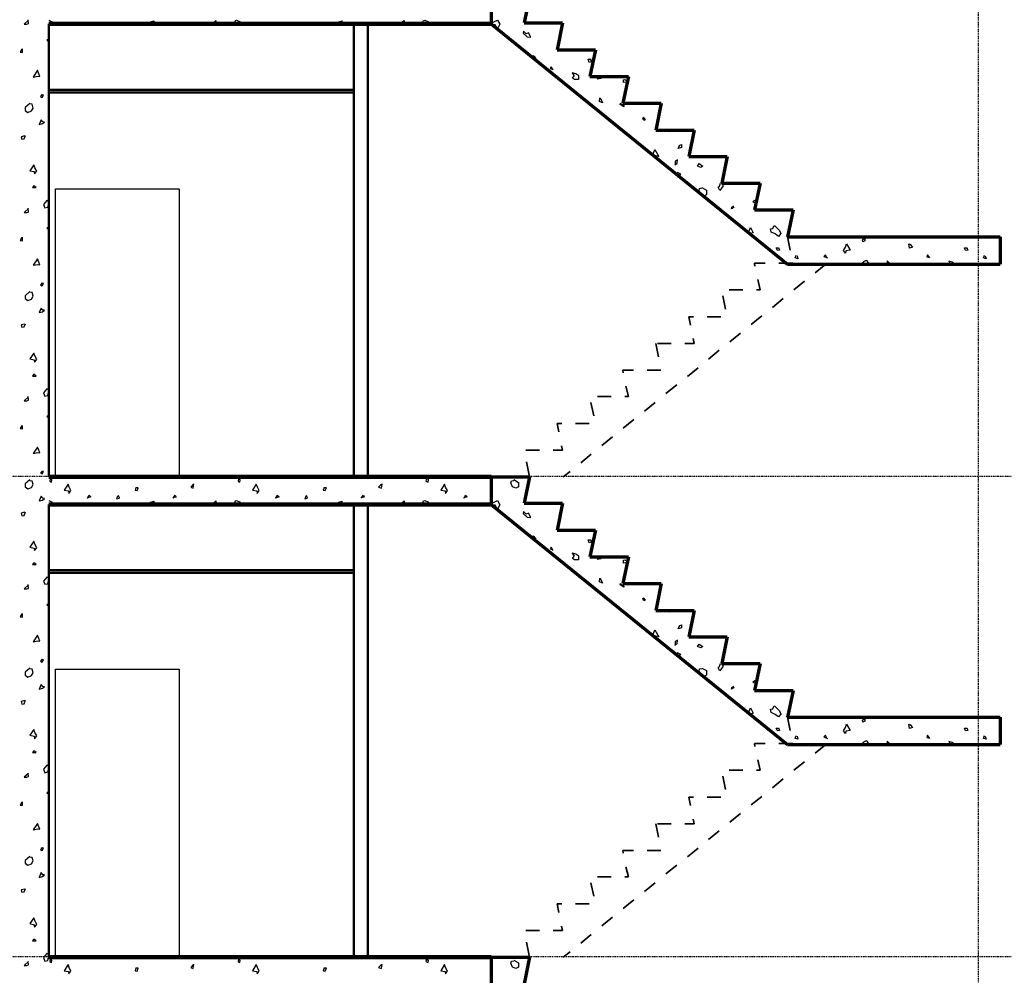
# Model space of a CAD drawing. Header units: millimetres. Extents: x 361 to 67326, y 666 to 56869.
# Tile 113 of 129: x 45473 to 52649, y 27415 to 34377. Entities that reach past the tile are written whole.
import ezdxf

# ---------------------------------------------------------------- set-up
doc = ezdxf.new("R2010")
doc.units = ezdxf.units.MM
doc.linetypes.add('DASHDOT', pattern=[25.4, 12.7, -6.35, 0, -6.35])
doc.layers.add('stramien', color=1, linetype='DASHDOT')
doc.layers.add('vanarris', color=253, linetype='Continuous')

# ---------------------------------------------------------------- blocks, each defined once
blk = doc.blocks.new('*U72')
at = {"layer": 'stramien', "color": 1, "ltscale": 0.5}
blk.add_lwpolyline([(0, 21501.2), (0, -25501.2)], dxfattribs=at)
blk = doc.blocks.new('*U71')
at = {"layer": 'stramien', "color": 0, "linetype": 'ByBlock', "lineweight": -2, "transparency": 16777216}
blk.add_blockref('*U72', (43200, 0), dxfattribs=at)

msp = doc.modelspace()

# ---------------------------------------------------------------- linework, layer by layer
at = {"layer": 'stramien', "color": 1, "ltscale": 0.5}
for points in [[(1736.5, 31051.2), (67326.2, 31051.2)], [(1736.5, 27551.2), (67326.2, 27551.2)]]:
    msp.add_lwpolyline(points, dxfattribs=at)
at = {"layer": 'vanarris', "lineweight": 70}
for p, q in [((48908.9, 34546.2), (48908.9, 34346.2)), ((49188.9, 34546.2), (49148.9, 34353.7)), ((48908.9, 34346.2), (51068.9, 32596.2)), ((49148.9, 34353.7), (49428.9, 34353.7)), ((49428.9, 34353.7), (49388.9, 34158.7)), ((49388.9, 34158.7), (49668.9, 34158.7)), ((49668.9, 34158.7), (49628.9, 33963.7)), ((49628.9, 33963.7), (49908.9, 33963.7)), ((49908.9, 33963.7), (49868.9, 33768.7)), ((49868.9, 33768.7), (50148.9, 33768.7)), ((50148.9, 33768.7), (50108.9, 33573.7)), ((50108.9, 33573.7), (50388.9, 33573.7)), ((50388.9, 33573.7), (50348.9, 33381.2)), ((50348.9, 33381.2), (50628.9, 33381.2)), ((50628.9, 33381.2), (50588.9, 33186.2)), ((50588.9, 33186.2), (50868.9, 33186.2)), ((50868.9, 33186.2), (50828.9, 32991.2)), ((50828.9, 32991.2), (51108.9, 32991.2)), ((51108.9, 32991.2), (51068.9, 32796.2)), ((51068.9, 32796.2), (52618.9, 32796.2)), ((52618.9, 32796.2), (52618.9, 32596.2)), ((51068.9, 32596.2), (52618.9, 32596.2)), ((48908.9, 31046.2), (49188.9, 31046.2)), ((48908.9, 31046.2), (48908.9, 30846.2)), ((49188.9, 31046.2), (49148.9, 30853.7)), ((48908.9, 30846.2), (51068.9, 29096.2)), ((49148.9, 30853.7), (49428.9, 30853.7)), ((49428.9, 30853.7), (49388.9, 30658.7)), ((49388.9, 30658.7), (49668.9, 30658.7)), ((49668.9, 30658.7), (49628.9, 30463.7)), ((49628.9, 30463.7), (49908.9, 30463.7)), ((49908.9, 30463.7), (49868.9, 30268.7)), ((49868.9, 30268.7), (50148.9, 30268.7)), ((50148.9, 30268.7), (50108.9, 30073.7)), ((50108.9, 30073.7), (50388.9, 30073.7)), ((50388.9, 30073.7), (50348.9, 29881.2)), ((50348.9, 29881.2), (50628.9, 29881.2)), ((50628.9, 29881.2), (50588.9, 29686.2)), ((50588.9, 29686.2), (50868.9, 29686.2)), ((50868.9, 29686.2), (50828.9, 29491.2)), ((50828.9, 29491.2), (51108.9, 29491.2)), ((51108.9, 29491.2), (51068.9, 29296.2)), ((51068.9, 29296.2), (52618.9, 29296.2)), ((52618.9, 29296.2), (52618.9, 29096.2)), ((51068.9, 29096.2), (52618.9, 29096.2)), ((48908.9, 27546.2), (49188.9, 27546.2)), ((48908.9, 27546.2), (48908.9, 27346.2)), ((49188.9, 27546.2), (49148.9, 27353.7))]:
    msp.add_line(p, q, dxfattribs=at)
at = {"layer": 'vanarris', "lineweight": 25}
for p, q in [((45536.4, 34348.7), (45533.9, 34376.2)), ((45536.4, 34373.7), (45506.4, 34343.7)), ((45506.4, 34343.7), (45523.9, 34343.7)), ((45523.9, 34343.7), (45536.4, 34348.7)), ((45683.9, 34373.7), (45703.9, 34363.7)), ((45703.9, 34363.7), (45716.4, 34346.2)), ((46406.4, 34346.2), (46426.4, 34361.2)), ((46426.4, 34361.2), (46453.9, 34368.7)), ((46453.9, 34368.7), (46438.9, 34346.2)), ((46876.4, 34346.2), (46901.4, 34371.2)), ((46901.4, 34371.2), (46901.4, 34346.2)), ((47033.9, 34346.2), (47046.4, 34371.2)), ((47046.4, 34371.2), (47053.9, 34373.7)), ((47053.9, 34373.7), (47073.9, 34363.7)), ((47073.9, 34363.7), (47086.4, 34346.2)), ((47776.4, 34346.2), (47798.9, 34361.2)), ((47798.9, 34361.2), (47823.9, 34368.7)), ((47823.9, 34368.7), (47811.4, 34346.2)), ((48246.4, 34346.2), (48273.9, 34371.2)), ((48273.9, 34371.2), (48273.9, 34346.2)), ((48403.9, 34346.2), (48416.4, 34371.2)), ((48416.4, 34371.2), (48426.4, 34373.7)), ((48426.4, 34373.7), (48446.4, 34363.7)), ((48446.4, 34363.7), (48458.9, 34346.2)), ((48901.4, 34348.7), (48953.9, 34373.7)), ((48938.9, 34341.2), (48903.9, 34346.2)), ((48953.9, 34311.2), (48938.9, 34341.2)), ((48953.9, 34373.7), (48971.4, 34343.7)), ((48971.4, 34343.7), (48953.9, 34311.2)), ((45683.9, 34238.7), (45671.4, 34226.2)), ((49143.9, 34293.7), (49141.4, 34278.7)), ((49141.4, 34278.7), (49171.4, 34253.7)), ((49163.9, 34273.7), (49143.9, 34293.7)), ((49181.4, 34281.2), (49163.9, 34273.7)), ((49171.4, 34253.7), (49198.9, 34251.2)), ((49198.9, 34251.2), (49181.4, 34281.2)), ((45488.9, 34163.7), (45476.4, 34141.2)), ((45493.9, 34138.7), (45493.9, 34166.2)), ((45671.4, 34226.2), (45681.4, 34221.2)), ((45681.4, 34221.2), (45683.9, 34226.2)), ((45476.4, 34141.2), (45493.9, 34138.7)), ((49213.9, 34091.2), (49211.4, 34116.2)), ((49211.4, 34116.2), (49221.4, 34111.2)), ((49218.9, 34111.2), (49233.9, 34093.7)), ((49233.9, 34093.7), (49218.9, 34086.2)), ((49623.9, 34066.2), (49616.4, 34088.7)), ((49616.4, 34088.7), (49633.9, 34088.7)), ((49633.9, 34091.2), (49638.9, 34071.2)), ((49346.4, 34033.7), (49338.9, 34021.2)), ((49338.9, 34021.2), (49353.9, 34016.2)), ((49361.4, 34011.2), (49346.4, 34033.7)), ((49638.9, 34071.2), (49623.9, 34066.2)), ((45601.4, 34008.7), (45571.4, 33958.7)), ((45571.4, 33958.7), (45603.9, 33966.2)), ((45611.4, 33983.7), (45601.4, 34008.7)), ((45603.9, 33966.2), (45618.9, 33963.7)), ((45618.9, 33963.7), (45611.4, 33983.7)), ((49526.4, 33983.7), (49498.9, 33991.2)), ((49498.9, 33991.2), (49513.9, 33968.7)), ((49501.4, 33951.2), (49513.9, 33968.7)), ((49516.4, 33941.2), (49501.4, 33951.2)), ((49548.9, 33968.7), (49526.4, 33983.7)), ((49546.4, 33968.7), (49546.4, 33941.2)), ((49683.9, 33943.7), (49698.9, 33963.7)), ((49711.4, 33948.7), (49683.9, 33943.7)), ((49701.4, 33963.7), (49711.4, 33948.7)), ((49546.4, 33941.2), (49516.4, 33941.2)), ((49873.9, 33938.7), (49883.9, 33941.2)), ((49873.9, 33918.7), (49873.9, 33938.7)), ((49888.9, 33921.2), (49873.9, 33918.7)), ((49883.9, 33941.2), (49891.4, 33933.7)), ((45636.4, 33833.7), (45623.9, 33818.7)), ((45623.9, 33818.7), (45636.4, 33811.2)), ((45646.4, 33828.7), (45636.4, 33831.2)), ((45636.4, 33811.2), (45646.4, 33828.7)), ((49698.9, 33781.2), (49701.4, 33808.7)), ((49703.9, 33808.7), (49721.4, 33771.2)), ((45546.4, 33766.2), (45511.4, 33738.7)), ((45511.4, 33738.7), (45511.4, 33716.2)), ((45563.9, 33761.2), (45546.4, 33763.7)), ((45558.9, 33713.7), (45571.4, 33733.7)), ((45571.4, 33733.7), (45563.9, 33761.2)), ((49721.4, 33771.2), (49698.9, 33781.2)), ((49848.9, 33768.7), (49876.4, 33751.2)), ((49848.9, 33758.7), (49851.4, 33768.7)), ((49876.4, 33743.7), (49848.9, 33758.7)), ((49876.4, 33751.2), (49876.4, 33743.7)), ((45511.4, 33716.2), (45531.4, 33701.2)), ((45531.4, 33701.2), (45558.9, 33713.7)), ((50013.9, 33661.2), (50018.9, 33663.7)), ((50021.4, 33643.7), (50013.9, 33661.2)), ((50016.4, 33666.2), (50031.4, 33648.7)), ((45628.9, 33648.7), (45613.9, 33613.7)), ((45613.9, 33613.7), (45638.9, 33621.2)), ((45641.4, 33633.7), (45628.9, 33648.7)), ((45638.9, 33621.2), (45653.9, 33631.2)), ((45653.9, 33631.2), (45641.4, 33633.7)), ((49828.9, 33593.7), (49836.4, 33588.7)), ((50031.4, 33648.7), (50021.4, 33643.7)), ((45508.9, 33531.2), (45483.9, 33523.7)), ((45483.9, 33523.7), (45488.9, 33506.2)), ((45506.4, 33508.7), (45513.9, 33533.7)), ((50208.9, 33561.2), (50208.9, 33573.7)), ((50226.4, 33563.7), (50208.9, 33561.2)), ((50218.9, 33573.7), (50226.4, 33563.7)), ((45488.9, 33506.2), (45506.4, 33508.7)), ((50271.4, 33438.7), (50281.4, 33461.2)), ((50296.4, 33446.2), (50271.4, 33438.7)), ((50278.9, 33461.2), (50296.4, 33468.7)), ((50296.4, 33468.7), (50296.4, 33446.2)), ((50083.9, 33386.2), (50091.4, 33406.2)), ((50098.9, 33388.7), (50083.9, 33386.2)), ((50091.4, 33406.2), (50101.4, 33431.2)), ((50131.4, 33381.2), (50098.9, 33388.7)), ((50101.4, 33431.2), (50131.4, 33381.2)), ((45576.4, 33321.2), (45546.4, 33276.2)), ((45583.9, 33298.7), (45576.4, 33321.2)), ((45596.4, 33273.7), (45583.9, 33298.7)), ((50246.4, 33321.2), (50263.9, 33331.2)), ((50266.4, 33356.2), (50248.9, 33346.2)), ((50248.9, 33346.2), (50248.9, 33321.2)), ((50263.9, 33331.2), (50266.4, 33356.2)), ((50413.9, 33311.2), (50423.9, 33328.7)), ((50436.4, 33301.2), (50413.9, 33311.2)), ((50423.9, 33328.7), (50451.4, 33311.2)), ((50451.4, 33311.2), (50436.4, 33301.2)), ((45546.4, 33276.2), (45578.9, 33271.2)), ((45578.9, 33271.2), (45581.4, 33253.7)), ((45581.4, 33253.7), (45596.4, 33273.7)), ((50268.9, 33263.7), (50248.9, 33253.7)), ((50268.9, 33263.7), (50288.9, 33253.7)), ((50288.9, 33253.7), (50271.4, 33233.7)), ((45576.4, 33166.2), (45566.4, 33153.7)), ((45593.9, 33153.7), (45576.4, 33166.2)), ((50563.9, 33156.2), (50573.9, 33163.7)), ((50576.4, 33133.7), (50563.9, 33156.2)), ((50573.9, 33163.7), (50581.4, 33186.2)), ((50598.9, 33166.2), (50576.4, 33133.7)), ((50586.4, 33186.2), (50598.9, 33166.2)), ((45566.4, 33153.7), (45593.9, 33153.7)), ((45733.9, 31046.2), (45733.9, 33146.2)), ((45733.9, 33146.2), (46633.9, 33146.2)), ((46633.9, 33146.2), (46633.9, 31046.2)), ((50423.9, 33133.7), (50426.4, 33148.7)), ((50436.4, 33101.2), (50423.9, 33133.7)), ((50426.4, 33148.7), (50443.9, 33151.2)), ((50458.9, 33091.2), (50436.4, 33101.2)), ((50443.9, 33153.7), (50478.9, 33136.2)), ((50478.9, 33101.2), (50458.9, 33091.2)), ((50478.9, 33136.2), (50478.9, 33101.2)), ((45671.4, 33061.2), (45646.4, 33031.2)), ((45646.4, 33031.2), (45656.4, 33006.2)), ((45656.4, 33006.2), (45678.9, 33011.2)), ((45683.9, 33051.2), (45671.4, 33061.2)), ((45678.9, 33011.2), (45681.4, 33031.2)), ((45681.4, 33031.2), (45683.9, 33033.7)), ((50661.4, 32998.7), (50666.4, 33016.2)), ((50668.9, 33021.2), (50676.4, 33008.7)), ((50831.4, 33061.2), (50816.4, 33051.2)), ((50816.4, 33051.2), (50828.9, 33046.2)), ((45536.4, 33001.2), (45506.4, 32973.7)), ((45506.4, 32973.7), (45523.9, 32973.7)), ((45523.9, 32973.7), (45536.4, 32976.2)), ((45536.4, 32976.2), (45533.9, 33003.7)), ((50676.4, 33008.7), (50661.4, 32998.7)), ((50981.4, 32991.2), (50988.9, 32983.7)), ((50988.9, 32983.7), (50996.4, 32991.2)), ((45683.9, 32868.7), (45671.4, 32856.2)), ((50961.4, 32856.2), (50971.4, 32878.7)), ((50973.9, 32878.7), (51011.4, 32841.2)), ((45671.4, 32856.2), (45681.4, 32851.2)), ((45681.4, 32851.2), (45683.9, 32856.2)), ((50776.4, 32826.2), (50788.9, 32838.7)), ((50781.4, 32821.2), (50776.4, 32826.2)), ((50818.9, 32823.7), (50786.4, 32816.2)), ((50788.9, 32838.7), (50798.9, 32863.7)), ((50798.9, 32863.7), (50818.9, 32823.7)), ((50943.9, 32853.7), (50961.4, 32856.2)), ((50948.9, 32828.7), (50943.9, 32853.7)), ((50978.9, 32816.2), (50948.9, 32828.7)), ((51003.9, 32798.7), (50978.9, 32816.2)), ((51018.9, 32818.7), (51003.9, 32798.7)), ((51011.4, 32841.2), (51018.9, 32818.7)), ((51726.4, 32786.2), (51718.9, 32796.2)), ((51726.4, 32796.2), (51726.4, 32786.2)), ((45488.9, 32791.2), (45476.4, 32768.7)), ((45476.4, 32768.7), (45493.9, 32766.2)), ((45493.9, 32766.2), (45493.9, 32793.7)), ((51491.4, 32721.2), (51498.9, 32743.7)), ((51498.9, 32743.7), (51526.4, 32698.7)), ((51616.4, 32773.7), (51628.9, 32786.2)), ((51618.9, 32758.7), (51616.4, 32773.7)), ((51631.4, 32766.2), (51618.9, 32758.7)), ((51631.4, 32783.7), (51631.4, 32766.2)), ((51958.9, 32713.7), (51953.9, 32743.7)), ((51953.9, 32743.7), (51966.4, 32738.7)), ((51963.9, 32738.7), (51978.9, 32721.2)), ((50996.4, 32696.2), (50986.4, 32716.2)), ((50986.4, 32716.2), (51003.9, 32716.2)), ((51011.4, 32698.7), (50996.4, 32696.2)), ((51003.9, 32718.7), (51011.4, 32698.7)), ((51123.9, 32641.2), (51131.4, 32661.2)), ((51138.9, 32656.2), (51143.9, 32636.2)), ((51346.4, 32663.7), (51333.9, 32651.2)), ((51356.4, 32641.2), (51346.4, 32663.7)), ((51476.4, 32696.2), (51491.4, 32721.2)), ((51491.4, 32676.2), (51476.4, 32696.2)), ((51493.9, 32693.7), (51491.4, 32676.2)), ((51526.4, 32698.7), (51493.9, 32693.7)), ((51978.9, 32721.2), (51958.9, 32713.7)), ((52088.9, 32663.7), (52083.9, 32648.7)), ((52106.4, 32641.2), (52088.9, 32663.7)), ((52366.4, 32696.2), (52358.9, 32716.2)), ((52358.9, 32716.2), (52376.4, 32716.2)), ((52383.9, 32698.7), (52366.4, 32696.2)), ((52376.4, 32718.7), (52383.9, 32698.7)), ((52496.4, 32641.2), (52503.9, 32661.2)), ((52508.9, 32656.2), (52516.4, 32636.2)), ((45601.4, 32636.2), (45571.4, 32588.7)), ((45571.4, 32588.7), (45603.9, 32593.7)), ((45611.4, 32611.2), (45601.4, 32636.2)), ((45603.9, 32593.7), (45618.9, 32591.2)), ((45618.9, 32591.2), (45611.4, 32611.2)), ((51143.9, 32636.2), (51123.9, 32641.2)), ((51333.9, 32651.2), (51361.4, 32641.2)), ((51621.4, 32613.7), (51608.9, 32596.2)), ((51641.4, 32623.7), (51621.4, 32613.7)), ((51648.9, 32621.2), (51641.4, 32623.7)), ((51663.9, 32596.2), (51648.9, 32621.2)), ((51821.4, 32596.2), (51793.9, 32621.2)), ((51793.9, 32621.2), (51793.9, 32596.2)), ((52083.9, 32648.7), (52096.4, 32646.2)), ((52268.9, 32611.2), (52243.9, 32618.7)), ((52243.9, 32618.7), (52256.4, 32596.2)), ((52291.4, 32596.2), (52268.9, 32611.2)), ((52516.4, 32636.2), (52496.4, 32641.2)), ((45636.4, 32461.2), (45623.9, 32446.2)), ((45623.9, 32446.2), (45636.4, 32438.7)), ((45646.4, 32456.2), (45636.4, 32458.7)), ((45636.4, 32438.7), (45646.4, 32456.2)), ((45546.4, 32396.2), (45511.4, 32366.2)), ((45511.4, 32366.2), (45511.4, 32346.2)), ((45563.9, 32388.7), (45546.4, 32391.2)), ((45571.4, 32363.7), (45563.9, 32388.7)), ((45511.4, 32346.2), (45531.4, 32331.2)), ((45531.4, 32331.2), (45558.9, 32341.2)), ((45558.9, 32341.2), (45571.4, 32363.7)), ((45628.9, 32276.2), (45613.9, 32243.7)), ((45613.9, 32243.7), (45638.9, 32248.7)), ((45641.4, 32261.2), (45628.9, 32276.2)), ((45638.9, 32248.7), (45653.9, 32261.2)), ((45653.9, 32261.2), (45641.4, 32261.2)), ((45508.9, 32158.7), (45483.9, 32153.7)), ((45483.9, 32153.7), (45488.9, 32136.2)), ((45506.4, 32138.7), (45513.9, 32161.2)), ((45488.9, 32136.2), (45506.4, 32138.7)), ((45576.4, 31948.7), (45546.4, 31906.2)), ((45583.9, 31928.7), (45576.4, 31948.7)), ((45546.4, 31906.2), (45578.9, 31898.7)), ((45578.9, 31898.7), (45581.4, 31881.2)), ((45581.4, 31881.2), (45596.4, 31901.2)), ((45596.4, 31901.2), (45583.9, 31928.7)), ((45576.4, 31793.7), (45566.4, 31781.2)), ((45593.9, 31781.2), (45576.4, 31793.7)), ((45566.4, 31781.2), (45593.9, 31781.2)), ((45671.4, 31688.7), (45646.4, 31658.7)), ((45646.4, 31658.7), (45656.4, 31633.7)), ((45683.9, 31681.2), (45671.4, 31688.7)), ((45678.9, 31638.7), (45681.4, 31661.2)), ((45681.4, 31661.2), (45683.9, 31663.7)), ((45536.4, 31628.7), (45506.4, 31601.2)), ((45506.4, 31601.2), (45523.9, 31601.2)), ((45523.9, 31601.2), (45536.4, 31606.2)), ((45536.4, 31606.2), (45533.9, 31631.2)), ((45656.4, 31633.7), (45678.9, 31638.7)), ((45683.9, 31496.2), (45671.4, 31483.7)), ((45671.4, 31483.7), (45681.4, 31478.7)), ((45681.4, 31478.7), (45683.9, 31483.7)), ((45488.9, 31418.7), (45476.4, 31398.7)), ((45476.4, 31398.7), (45493.9, 31396.2)), ((45493.9, 31396.2), (45493.9, 31421.2)), ((45601.4, 31263.7), (45571.4, 31216.2)), ((45571.4, 31216.2), (45603.9, 31223.7)), ((45611.4, 31241.2), (45601.4, 31263.7)), ((45603.9, 31223.7), (45618.9, 31221.2)), ((45618.9, 31221.2), (45611.4, 31241.2)), ((45636.4, 31088.7), (45623.9, 31073.7)), ((45623.9, 31073.7), (45636.4, 31068.7)), ((45636.4, 31068.7), (45646.4, 31086.2)), ((45646.4, 31086.2), (45636.4, 31086.2)), ((45546.4, 31023.7), (45511.4, 30996.2)), ((45563.9, 31016.2), (45546.4, 31018.7)), ((45571.4, 30991.2), (45563.9, 31016.2)), ((45693.9, 31033.7), (45691.4, 31016.2)), ((45691.4, 31016.2), (45703.9, 31008.7)), ((45706.4, 31023.7), (45696.4, 31036.2)), ((45703.9, 31008.7), (45706.4, 31023.7)), ((46971.4, 31046.2), (46968.9, 31036.2)), ((46968.9, 31036.2), (46976.4, 31046.2)), ((47066.4, 31033.7), (47063.9, 31016.2)), ((47063.9, 31016.2), (47076.4, 31008.7)), ((47078.9, 31023.7), (47068.9, 31036.2)), ((47076.4, 31008.7), (47078.9, 31023.7)), ((48341.4, 31046.2), (48341.4, 31036.2)), ((48341.4, 31036.2), (48348.9, 31046.2)), ((48436.4, 31033.7), (48433.9, 31016.2)), ((48433.9, 31016.2), (48448.9, 31008.7)), ((48451.4, 31023.7), (48438.9, 31036.2)), ((48448.9, 31008.7), (48451.4, 31023.7)), ((49051.4, 31003.7), (49056.4, 31018.7)), ((49063.9, 30973.7), (49051.4, 31003.7)), ((49056.4, 31018.7), (49073.9, 31021.2)), ((49073.9, 31026.2), (49108.9, 31006.2)), ((49108.9, 31006.2), (49108.9, 30973.7)), ((45511.4, 30996.2), (45511.4, 30973.7)), ((45511.4, 30973.7), (45531.4, 30958.7)), ((45531.4, 30958.7), (45558.9, 30968.7)), ((45558.9, 30968.7), (45571.4, 30991.2)), ((45826.4, 30993.7), (45796.4, 30948.7)), ((45796.4, 30948.7), (45828.9, 30943.7)), ((45833.9, 30971.2), (45826.4, 30993.7)), ((45828.9, 30943.7), (45831.4, 30926.2)), ((45831.4, 30926.2), (45846.4, 30946.2)), ((45846.4, 30946.2), (45833.9, 30971.2)), ((46318.9, 30968.7), (46313.9, 30948.7)), ((46313.9, 30948.7), (46328.9, 30946.2)), ((46336.4, 30966.2), (46318.9, 30966.2)), ((46328.9, 30946.2), (46336.4, 30966.2)), ((46733.9, 30988.7), (46718.9, 30971.2)), ((46718.9, 30971.2), (46736.4, 30963.7)), ((46741.4, 30993.7), (46731.4, 30988.7)), ((46736.4, 30963.7), (46741.4, 30993.7)), ((47196.4, 30993.7), (47168.9, 30948.7)), ((47168.9, 30948.7), (47201.4, 30943.7)), ((47206.4, 30971.2), (47196.4, 30993.7)), ((47201.4, 30943.7), (47203.9, 30926.2)), ((47203.9, 30926.2), (47218.9, 30946.2)), ((47218.9, 30946.2), (47206.4, 30971.2)), ((47691.4, 30968.7), (47683.9, 30948.7)), ((47683.9, 30948.7), (47698.9, 30946.2)), ((47708.9, 30966.2), (47691.4, 30966.2)), ((47698.9, 30946.2), (47708.9, 30966.2)), ((48103.9, 30988.7), (48088.9, 30971.2)), ((48088.9, 30971.2), (48108.9, 30963.7)), ((48113.9, 30993.7), (48101.4, 30988.7)), ((48108.9, 30963.7), (48113.9, 30993.7)), ((48568.9, 30993.7), (48541.4, 30948.7)), ((48541.4, 30948.7), (48573.9, 30943.7)), ((48576.4, 30971.2), (48568.9, 30993.7)), ((48573.9, 30943.7), (48576.4, 30926.2)), ((48591.4, 30946.2), (48576.4, 30971.2)), ((48576.4, 30926.2), (48591.4, 30946.2)), ((49088.9, 30963.7), (49063.9, 30973.7)), ((49108.9, 30973.7), (49088.9, 30963.7)), ((45628.9, 30906.2), (45613.9, 30871.2)), ((45613.9, 30871.2), (45638.9, 30876.2)), ((45641.4, 30891.2), (45628.9, 30906.2)), ((45638.9, 30876.2), (45653.9, 30888.7)), ((45653.9, 30888.7), (45641.4, 30891.2)), ((45683.9, 30873.7), (45703.9, 30863.7)), ((45703.9, 30863.7), (45716.4, 30846.2)), ((45991.4, 30901.2), (45963.9, 30891.2)), ((45966.4, 30891.2), (45978.9, 30913.7)), ((45978.9, 30913.7), (45991.4, 30901.2)), ((46186.4, 30906.2), (46178.9, 30886.2)), ((46178.9, 30886.2), (46198.9, 30891.2)), ((46198.9, 30891.2), (46193.9, 30911.2)), ((46406.4, 30846.2), (46426.4, 30861.2)), ((46426.4, 30861.2), (46453.9, 30868.7)), ((46453.9, 30868.7), (46438.9, 30846.2)), ((46591.4, 30891.2), (46606.4, 30913.7)), ((46613.9, 30898.7), (46598.9, 30896.2)), ((46606.4, 30913.7), (46613.9, 30898.7)), ((46876.4, 30846.2), (46901.4, 30871.2)), ((46901.4, 30871.2), (46901.4, 30846.2)), ((47033.9, 30846.2), (47046.4, 30871.2)), ((47046.4, 30871.2), (47053.9, 30873.7)), ((47053.9, 30873.7), (47073.9, 30863.7)), ((47073.9, 30863.7), (47086.4, 30846.2)), ((47363.9, 30901.2), (47333.9, 30891.2)), ((47338.9, 30891.2), (47348.9, 30913.7)), ((47348.9, 30913.7), (47363.9, 30901.2)), ((47558.9, 30906.2), (47551.4, 30886.2)), ((47551.4, 30886.2), (47571.4, 30891.2)), ((47571.4, 30891.2), (47563.9, 30911.2)), ((47776.4, 30846.2), (47798.9, 30861.2)), ((47798.9, 30861.2), (47823.9, 30868.7)), ((47823.9, 30868.7), (47811.4, 30846.2)), ((47961.4, 30891.2), (47978.9, 30913.7)), ((47983.9, 30898.7), (47971.4, 30896.2)), ((47978.9, 30913.7), (47983.9, 30898.7)), ((48246.4, 30846.2), (48273.9, 30871.2)), ((48273.9, 30871.2), (48273.9, 30846.2)), ((48403.9, 30846.2), (48416.4, 30871.2)), ((48416.4, 30871.2), (48426.4, 30873.7)), ((48426.4, 30873.7), (48446.4, 30863.7)), ((48446.4, 30863.7), (48458.9, 30846.2)), ((48733.9, 30901.2), (48706.4, 30891.2)), ((48711.4, 30891.2), (48721.4, 30913.7)), ((48721.4, 30913.7), (48733.9, 30901.2)), ((48901.4, 30848.7), (48953.9, 30873.7)), ((48953.9, 30873.7), (48971.4, 30843.7)), ((45508.9, 30788.7), (45483.9, 30781.2)), ((45506.4, 30766.2), (45513.9, 30791.2)), ((48938.9, 30841.2), (48903.9, 30846.2)), ((48953.9, 30811.2), (48938.9, 30841.2)), ((48971.4, 30843.7), (48953.9, 30811.2)), ((49143.9, 30793.7), (49141.4, 30778.7)), ((49163.9, 30773.7), (49143.9, 30793.7)), ((45483.9, 30781.2), (45488.9, 30763.7)), ((45488.9, 30763.7), (45506.4, 30766.2)), ((49141.4, 30778.7), (49171.4, 30753.7)), ((49181.4, 30781.2), (49163.9, 30773.7)), ((49171.4, 30753.7), (49198.9, 30751.2)), ((49198.9, 30751.2), (49181.4, 30781.2)), ((45576.4, 30578.7), (45546.4, 30533.7)), ((45583.9, 30556.2), (45576.4, 30578.7)), ((49213.9, 30591.2), (49211.4, 30616.2)), ((49211.4, 30616.2), (49221.4, 30611.2)), ((49218.9, 30611.2), (49233.9, 30593.7)), ((49233.9, 30593.7), (49218.9, 30586.2)), ((49623.9, 30566.2), (49616.4, 30588.7)), ((49616.4, 30588.7), (49633.9, 30588.7)), ((49638.9, 30571.2), (49623.9, 30566.2)), ((49633.9, 30591.2), (49638.9, 30571.2)), ((45546.4, 30533.7), (45578.9, 30526.2)), ((45578.9, 30526.2), (45581.4, 30511.2)), ((45581.4, 30511.2), (45596.4, 30528.7)), ((45596.4, 30528.7), (45583.9, 30556.2)), ((49346.4, 30533.7), (49338.9, 30521.2)), ((49338.9, 30521.2), (49353.9, 30516.2)), ((49361.4, 30511.2), (49346.4, 30533.7)), ((49526.4, 30483.7), (49498.9, 30491.2)), ((49498.9, 30491.2), (49513.9, 30468.7)), ((49501.4, 30451.2), (49513.9, 30468.7)), ((49516.4, 30441.2), (49501.4, 30451.2)), ((49546.4, 30441.2), (49516.4, 30441.2)), ((49548.9, 30468.7), (49526.4, 30483.7)), ((49546.4, 30468.7), (49546.4, 30441.2)), ((49683.9, 30443.7), (49698.9, 30463.7)), ((49711.4, 30448.7), (49683.9, 30443.7)), ((49701.4, 30463.7), (49711.4, 30448.7)), ((49873.9, 30438.7), (49883.9, 30441.2)), ((49873.9, 30418.7), (49873.9, 30438.7)), ((49883.9, 30441.2), (49891.4, 30433.7)), ((45576.4, 30421.2), (45566.4, 30408.7)), ((45566.4, 30408.7), (45593.9, 30408.7)), ((45593.9, 30408.7), (45576.4, 30421.2)), ((49888.9, 30421.2), (49873.9, 30418.7)), ((45671.4, 30316.2), (45646.4, 30286.2)), ((45646.4, 30286.2), (45656.4, 30263.7)), ((45683.9, 30308.7), (45671.4, 30316.2)), ((45678.9, 30266.2), (45681.4, 30288.7)), ((45681.4, 30288.7), (45683.9, 30291.2)), ((49698.9, 30281.2), (49701.4, 30308.7)), ((49703.9, 30308.7), (49721.4, 30271.2)), ((45536.4, 30258.7), (45506.4, 30231.2)), ((45506.4, 30231.2), (45523.9, 30231.2)), ((45523.9, 30231.2), (45536.4, 30233.7)), ((45536.4, 30233.7), (45533.9, 30261.2)), ((45656.4, 30263.7), (45678.9, 30266.2)), ((49721.4, 30271.2), (49698.9, 30281.2)), ((49848.9, 30268.7), (49876.4, 30251.2)), ((49848.9, 30258.7), (49851.4, 30268.7)), ((49876.4, 30243.7), (49848.9, 30258.7)), ((49876.4, 30251.2), (49876.4, 30243.7)), ((50013.9, 30161.2), (50018.9, 30163.7)), ((50021.4, 30143.7), (50013.9, 30161.2)), ((50016.4, 30166.2), (50031.4, 30148.7)), ((50031.4, 30148.7), (50021.4, 30143.7)), ((45683.9, 30123.7), (45671.4, 30111.2)), ((45671.4, 30111.2), (45681.4, 30106.2)), ((45681.4, 30106.2), (45683.9, 30111.2)), ((49828.9, 30093.7), (49836.4, 30088.7)), ((50208.9, 30061.2), (50208.9, 30073.7)), ((50218.9, 30073.7), (50226.4, 30063.7)), ((45488.9, 30048.7), (45476.4, 30026.2)), ((45476.4, 30026.2), (45493.9, 30023.7)), ((45493.9, 30023.7), (45493.9, 30051.2)), ((50226.4, 30063.7), (50208.9, 30061.2)), ((50091.4, 29906.2), (50101.4, 29931.2)), ((50101.4, 29931.2), (50131.4, 29881.2)), ((50271.4, 29938.7), (50281.4, 29961.2)), ((50296.4, 29946.2), (50271.4, 29938.7)), ((50278.9, 29961.2), (50296.4, 29968.7)), ((50296.4, 29968.7), (50296.4, 29946.2)), ((45601.4, 29893.7), (45571.4, 29843.7)), ((45611.4, 29868.7), (45601.4, 29893.7)), ((45618.9, 29848.7), (45611.4, 29868.7)), ((50083.9, 29886.2), (50091.4, 29906.2)), ((50098.9, 29888.7), (50083.9, 29886.2)), ((50131.4, 29881.2), (50098.9, 29888.7)), ((50266.4, 29856.2), (50248.9, 29846.2)), ((50263.9, 29831.2), (50266.4, 29856.2)), ((45571.4, 29843.7), (45603.9, 29851.2)), ((45603.9, 29851.2), (45618.9, 29848.7)), ((50246.4, 29821.2), (50263.9, 29831.2)), ((50248.9, 29846.2), (50248.9, 29821.2)), ((50413.9, 29811.2), (50423.9, 29828.7)), ((50436.4, 29801.2), (50413.9, 29811.2)), ((50423.9, 29828.7), (50451.4, 29811.2)), ((50451.4, 29811.2), (50436.4, 29801.2)), ((45636.4, 29718.7), (45623.9, 29703.7)), ((45646.4, 29713.7), (45636.4, 29716.2)), ((45636.4, 29696.2), (45646.4, 29713.7)), ((50268.9, 29763.7), (50248.9, 29753.7)), ((50268.9, 29763.7), (50288.9, 29753.7)), ((50288.9, 29753.7), (50271.4, 29733.7)), ((45546.4, 29653.7), (45511.4, 29623.7)), ((45563.9, 29646.2), (45546.4, 29648.7)), ((45571.4, 29618.7), (45563.9, 29646.2)), ((45623.9, 29703.7), (45636.4, 29696.2)), ((45733.9, 27546.2), (45733.9, 29646.2)), ((45733.9, 29646.2), (46633.9, 29646.2)), ((46633.9, 29646.2), (46633.9, 27546.2)), ((50423.9, 29633.7), (50426.4, 29648.7)), ((50426.4, 29648.7), (50443.9, 29651.2)), ((50443.9, 29653.7), (50478.9, 29636.2)), ((50563.9, 29656.2), (50573.9, 29663.7)), ((50576.4, 29633.7), (50563.9, 29656.2)), ((50573.9, 29663.7), (50581.4, 29686.2)), ((50598.9, 29666.2), (50576.4, 29633.7)), ((50586.4, 29686.2), (50598.9, 29666.2)), ((45511.4, 29623.7), (45511.4, 29601.2)), ((45511.4, 29601.2), (45531.4, 29586.2)), ((45531.4, 29586.2), (45558.9, 29598.7)), ((45558.9, 29598.7), (45571.4, 29618.7)), ((50436.4, 29601.2), (50423.9, 29633.7)), ((50458.9, 29591.2), (50436.4, 29601.2)), ((50478.9, 29601.2), (50458.9, 29591.2)), ((50478.9, 29636.2), (50478.9, 29601.2)), ((45628.9, 29533.7), (45613.9, 29498.7)), ((45613.9, 29498.7), (45638.9, 29506.2)), ((45641.4, 29518.7), (45628.9, 29533.7)), ((45638.9, 29506.2), (45653.9, 29516.2)), ((45653.9, 29516.2), (45641.4, 29518.7)), ((50661.4, 29498.7), (50666.4, 29516.2)), ((50676.4, 29508.7), (50661.4, 29498.7)), ((50668.9, 29521.2), (50676.4, 29508.7)), ((50831.4, 29561.2), (50816.4, 29551.2)), ((50816.4, 29551.2), (50828.9, 29546.2)), ((50981.4, 29491.2), (50988.9, 29483.7)), ((50988.9, 29483.7), (50996.4, 29491.2)), ((45508.9, 29416.2), (45483.9, 29408.7)), ((45483.9, 29408.7), (45488.9, 29391.2)), ((45488.9, 29391.2), (45506.4, 29393.7)), ((45506.4, 29393.7), (45513.9, 29418.7)), ((50788.9, 29338.7), (50798.9, 29363.7)), ((50798.9, 29363.7), (50818.9, 29323.7)), ((50943.9, 29353.7), (50961.4, 29356.2)), ((50948.9, 29328.7), (50943.9, 29353.7)), ((50961.4, 29356.2), (50971.4, 29378.7)), ((50973.9, 29378.7), (51011.4, 29341.2)), ((50776.4, 29326.2), (50788.9, 29338.7)), ((50781.4, 29321.2), (50776.4, 29326.2)), ((50818.9, 29323.7), (50786.4, 29316.2)), ((50978.9, 29316.2), (50948.9, 29328.7)), ((51003.9, 29298.7), (50978.9, 29316.2)), ((51018.9, 29318.7), (51003.9, 29298.7)), ((51011.4, 29341.2), (51018.9, 29318.7)), ((51616.4, 29273.7), (51628.9, 29286.2)), ((51631.4, 29283.7), (51631.4, 29266.2)), ((51726.4, 29286.2), (51718.9, 29296.2)), ((51726.4, 29296.2), (51726.4, 29286.2)), ((50996.4, 29196.2), (50986.4, 29216.2)), ((50986.4, 29216.2), (51003.9, 29216.2)), ((51003.9, 29218.7), (51011.4, 29198.7)), ((51476.4, 29196.2), (51491.4, 29221.2)), ((51491.4, 29221.2), (51498.9, 29243.7)), ((51498.9, 29243.7), (51526.4, 29198.7)), ((51618.9, 29258.7), (51616.4, 29273.7)), ((51631.4, 29266.2), (51618.9, 29258.7)), ((51958.9, 29213.7), (51953.9, 29243.7)), ((51953.9, 29243.7), (51966.4, 29238.7)), ((51978.9, 29221.2), (51958.9, 29213.7)), ((51963.9, 29238.7), (51978.9, 29221.2)), ((52366.4, 29196.2), (52358.9, 29216.2)), ((52358.9, 29216.2), (52376.4, 29216.2)), ((52376.4, 29218.7), (52383.9, 29198.7)), ((45576.4, 29206.2), (45546.4, 29163.7)), ((45546.4, 29163.7), (45578.9, 29156.2)), ((45583.9, 29183.7), (45576.4, 29206.2)), ((45578.9, 29156.2), (45581.4, 29138.7)), ((45581.4, 29138.7), (45596.4, 29158.7)), ((45596.4, 29158.7), (45583.9, 29183.7)), ((51011.4, 29198.7), (50996.4, 29196.2)), ((51123.9, 29141.2), (51131.4, 29161.2)), ((51143.9, 29136.2), (51123.9, 29141.2)), ((51138.9, 29156.2), (51143.9, 29136.2)), ((51346.4, 29163.7), (51333.9, 29151.2)), ((51333.9, 29151.2), (51361.4, 29141.2)), ((51356.4, 29141.2), (51346.4, 29163.7)), ((51491.4, 29176.2), (51476.4, 29196.2)), ((51493.9, 29193.7), (51491.4, 29176.2)), ((51526.4, 29198.7), (51493.9, 29193.7)), ((52088.9, 29163.7), (52083.9, 29148.7)), ((52083.9, 29148.7), (52096.4, 29146.2)), ((52106.4, 29141.2), (52088.9, 29163.7)), ((52383.9, 29198.7), (52366.4, 29196.2)), ((52496.4, 29141.2), (52503.9, 29161.2)), ((52516.4, 29136.2), (52496.4, 29141.2)), ((52508.9, 29156.2), (52516.4, 29136.2)), ((51621.4, 29113.7), (51608.9, 29096.2)), ((51641.4, 29123.7), (51621.4, 29113.7)), ((51648.9, 29121.2), (51641.4, 29123.7)), ((51663.9, 29096.2), (51648.9, 29121.2)), ((51821.4, 29096.2), (51793.9, 29121.2)), ((51793.9, 29121.2), (51793.9, 29096.2)), ((52268.9, 29111.2), (52243.9, 29118.7)), ((52243.9, 29118.7), (52256.4, 29096.2)), ((52291.4, 29096.2), (52268.9, 29111.2)), ((45576.4, 29051.2), (45566.4, 29038.7)), ((45566.4, 29038.7), (45593.9, 29038.7)), ((45593.9, 29038.7), (45576.4, 29051.2)), ((45671.4, 28946.2), (45646.4, 28916.2)), ((45683.9, 28936.2), (45671.4, 28946.2)), ((45536.4, 28886.2), (45506.4, 28858.7)), ((45506.4, 28858.7), (45523.9, 28858.7)), ((45523.9, 28858.7), (45536.4, 28863.7)), ((45536.4, 28863.7), (45533.9, 28888.7)), ((45646.4, 28916.2), (45656.4, 28891.2)), ((45656.4, 28891.2), (45678.9, 28896.2)), ((45678.9, 28896.2), (45681.4, 28916.2)), ((45681.4, 28916.2), (45683.9, 28918.7)), ((45683.9, 28753.7), (45671.4, 28741.2)), ((45671.4, 28741.2), (45681.4, 28736.2)), ((45681.4, 28736.2), (45683.9, 28741.2)), ((45488.9, 28676.2), (45476.4, 28653.7)), ((45476.4, 28653.7), (45493.9, 28653.7)), ((45493.9, 28653.7), (45493.9, 28678.7)), ((45601.4, 28521.2), (45571.4, 28473.7)), ((45611.4, 28496.2), (45601.4, 28521.2)), ((45618.9, 28478.7), (45611.4, 28496.2)), ((45571.4, 28473.7), (45603.9, 28481.2)), ((45603.9, 28481.2), (45618.9, 28478.7)), ((45636.4, 28346.2), (45623.9, 28331.2)), ((45546.4, 28281.2), (45511.4, 28251.2)), ((45563.9, 28273.7), (45546.4, 28276.2)), ((45623.9, 28331.2), (45636.4, 28323.7)), ((45646.4, 28341.2), (45636.4, 28343.7)), ((45636.4, 28323.7), (45646.4, 28341.2)), ((45511.4, 28251.2), (45511.4, 28231.2)), ((45511.4, 28231.2), (45531.4, 28216.2)), ((45531.4, 28216.2), (45558.9, 28226.2)), ((45558.9, 28226.2), (45571.4, 28248.7)), ((45571.4, 28248.7), (45563.9, 28273.7)), ((45628.9, 28163.7), (45613.9, 28128.7)), ((45613.9, 28128.7), (45638.9, 28133.7)), ((45641.4, 28146.2), (45628.9, 28163.7)), ((45638.9, 28133.7), (45653.9, 28146.2)), ((45653.9, 28146.2), (45641.4, 28146.2)), ((45508.9, 28043.7), (45483.9, 28038.7)), ((45483.9, 28038.7), (45488.9, 28021.2)), ((45488.9, 28021.2), (45506.4, 28023.7)), ((45506.4, 28023.7), (45513.9, 28046.2)), ((45576.4, 27833.7), (45546.4, 27791.2)), ((45546.4, 27791.2), (45578.9, 27783.7)), ((45583.9, 27813.7), (45576.4, 27833.7)), ((45578.9, 27783.7), (45581.4, 27766.2)), ((45581.4, 27766.2), (45596.4, 27786.2)), ((45596.4, 27786.2), (45583.9, 27813.7)), ((45576.4, 27678.7), (45566.4, 27666.2)), ((45566.4, 27666.2), (45593.9, 27666.2)), ((45593.9, 27666.2), (45576.4, 27678.7)), ((45671.4, 27573.7), (45646.4, 27543.7)), ((45683.9, 27566.2), (45671.4, 27573.7)), ((45536.4, 27516.2), (45506.4, 27486.2)), ((45506.4, 27486.2), (45523.9, 27486.2)), ((45523.9, 27486.2), (45536.4, 27491.2)), ((45536.4, 27491.2), (45533.9, 27516.2)), ((45646.4, 27543.7), (45656.4, 27518.7)), ((45656.4, 27518.7), (45678.9, 27523.7)), ((45678.9, 27523.7), (45681.4, 27546.2)), ((45681.4, 27546.2), (45683.9, 27548.7)), ((45693.9, 27533.7), (45691.4, 27516.2)), ((45691.4, 27516.2), (45703.9, 27508.7)), ((45706.4, 27523.7), (45696.4, 27536.2)), ((45703.9, 27508.7), (45706.4, 27523.7)), ((45826.4, 27493.7), (45796.4, 27448.7)), ((45833.9, 27471.2), (45826.4, 27493.7)), ((46733.9, 27488.7), (46718.9, 27471.2)), ((46741.4, 27493.7), (46731.4, 27488.7)), ((46736.4, 27463.7), (46741.4, 27493.7)), ((46971.4, 27546.2), (46968.9, 27536.2)), ((46968.9, 27536.2), (46976.4, 27546.2)), ((47066.4, 27533.7), (47063.9, 27516.2)), ((47063.9, 27516.2), (47076.4, 27508.7)), ((47078.9, 27523.7), (47068.9, 27536.2)), ((47076.4, 27508.7), (47078.9, 27523.7)), ((47196.4, 27493.7), (47168.9, 27448.7)), ((47206.4, 27471.2), (47196.4, 27493.7)), ((48103.9, 27488.7), (48088.9, 27471.2)), ((48113.9, 27493.7), (48101.4, 27488.7)), ((48108.9, 27463.7), (48113.9, 27493.7)), ((48341.4, 27546.2), (48341.4, 27536.2)), ((48341.4, 27536.2), (48348.9, 27546.2)), ((48436.4, 27533.7), (48433.9, 27516.2)), ((48433.9, 27516.2), (48448.9, 27508.7)), ((48451.4, 27523.7), (48438.9, 27536.2)), ((48448.9, 27508.7), (48451.4, 27523.7)), ((48568.9, 27493.7), (48541.4, 27448.7)), ((48576.4, 27471.2), (48568.9, 27493.7)), ((49051.4, 27503.7), (49056.4, 27518.7)), ((49063.9, 27473.7), (49051.4, 27503.7)), ((49056.4, 27518.7), (49073.9, 27521.2)), ((49073.9, 27526.2), (49108.9, 27506.2)), ((49108.9, 27506.2), (49108.9, 27473.7)), ((45796.4, 27448.7), (45828.9, 27443.7)), ((45828.9, 27443.7), (45831.4, 27426.2)), ((45831.4, 27426.2), (45846.4, 27446.2)), ((45846.4, 27446.2), (45833.9, 27471.2)), ((46318.9, 27468.7), (46313.9, 27448.7)), ((46313.9, 27448.7), (46328.9, 27446.2)), ((46336.4, 27466.2), (46318.9, 27466.2)), ((46328.9, 27446.2), (46336.4, 27466.2)), ((46718.9, 27471.2), (46736.4, 27463.7)), ((47168.9, 27448.7), (47201.4, 27443.7)), ((47201.4, 27443.7), (47203.9, 27426.2)), ((47203.9, 27426.2), (47218.9, 27446.2)), ((47218.9, 27446.2), (47206.4, 27471.2)), ((47691.4, 27468.7), (47683.9, 27448.7)), ((47683.9, 27448.7), (47698.9, 27446.2)), ((47708.9, 27466.2), (47691.4, 27466.2)), ((47698.9, 27446.2), (47708.9, 27466.2)), ((48088.9, 27471.2), (48108.9, 27463.7)), ((48541.4, 27448.7), (48573.9, 27443.7)), ((48573.9, 27443.7), (48576.4, 27426.2)), ((48591.4, 27446.2), (48576.4, 27471.2)), ((48576.4, 27426.2), (48591.4, 27446.2)), ((49088.9, 27463.7), (49063.9, 27473.7)), ((49108.9, 27473.7), (49088.9, 27463.7))]:
    msp.add_line(p, q, dxfattribs=at)
at = {"layer": 'vanarris', "lineweight": 50}
for p, q in [((45683.9, 34346.2), (45683.9, 31046.2)), ((47908.9, 34346.2), (47908.9, 31046.2)), ((48008.9, 34346.2), (48008.9, 31046.2)), ((47908.9, 33866.2), (45683.9, 33866.2)), ((47908.9, 33846.2), (45683.9, 33846.2)), ((45683.9, 30846.2), (45683.9, 27546.2)), ((47908.9, 30846.2), (47908.9, 27546.2)), ((48008.9, 30846.2), (48008.9, 27546.2)), ((47908.9, 30366.2), (45683.9, 30366.2)), ((47908.9, 30346.2), (45683.9, 30346.2))]:
    msp.add_line(p, q, dxfattribs=at)
at = {"layer": 'vanarris', "lineweight": 90}
for p, q in [((48908.9, 34346.2), (45683.9, 34346.2)), ((48908.9, 31046.2), (45683.9, 31046.2)), ((48908.9, 30846.2), (45683.9, 30846.2)), ((48908.9, 27546.2), (45683.9, 27546.2))]:
    msp.add_line(p, q, dxfattribs=at)
at = {"layer": 'vanarris', "lineweight": 35}
for p, q in [((51068.9, 32796.2), (51088.9, 32698.7)), ((50906.4, 32603.7), (50828.9, 32603.7)), ((50828.9, 32603.7), (50831.4, 32581.2)), ((51106.4, 32603.7), (51006.4, 32603.7)), ((51348.9, 32596.2), (51271.4, 32533.7)), ((50851.4, 32483.7), (50868.9, 32408.7)), ((51191.4, 32471.2), (51113.9, 32408.7)), ((50596.4, 32366.2), (50616.4, 32268.7)), ((50743.9, 32408.7), (50643.9, 32408.7)), ((50868.9, 32408.7), (50843.9, 32408.7)), ((51036.4, 32346.2), (50958.9, 32281.2)), ((50383.9, 32213.7), (50348.9, 32213.7)), ((50348.9, 32213.7), (50361.4, 32151.2)), ((50583.9, 32213.7), (50483.9, 32213.7)), ((50881.4, 32218.7), (50803.9, 32156.2)), ((50726.4, 32093.7), (50648.9, 32031.2)), ((50108.9, 32018.7), (50128.9, 31921.2)), ((50221.4, 32018.7), (50121.4, 32018.7)), ((50388.9, 32018.7), (50321.4, 32018.7)), ((50381.4, 32053.7), (50388.9, 32018.7)), ((50571.4, 31968.7), (50493.9, 31903.7)), ((49946.4, 31823.7), (49868.9, 31823.7)), ((49868.9, 31823.7), (49871.4, 31803.7)), ((50146.4, 31823.7), (50046.4, 31823.7)), ((50416.4, 31841.2), (50338.9, 31778.7)), ((49891.4, 31706.2), (49908.9, 31631.2)), ((50261.4, 31716.2), (50181.4, 31653.7)), ((49636.4, 31588.7), (49656.4, 31491.2)), ((49783.9, 31631.2), (49683.9, 31631.2)), ((49908.9, 31631.2), (49883.9, 31631.2)), ((50103.9, 31588.7), (50026.4, 31526.2)), ((49423.9, 31436.2), (49388.9, 31436.2)), ((49388.9, 31436.2), (49401.4, 31373.7)), ((49623.9, 31436.2), (49523.9, 31436.2)), ((49948.9, 31463.7), (49871.4, 31401.2)), ((49793.9, 31338.7), (49716.4, 31276.2)), ((49261.4, 31241.2), (49161.4, 31241.2)), ((49428.9, 31241.2), (49361.4, 31241.2)), ((49421.4, 31273.7), (49428.9, 31241.2)), ((49166.4, 31156.2), (49186.4, 31058.7)), ((49638.9, 31211.2), (49561.4, 31148.7)), ((49483.9, 31086.2), (49433.9, 31046.2)), ((51068.9, 29296.2), (51088.9, 29198.7)), ((50906.4, 29103.7), (50828.9, 29103.7)), ((50828.9, 29103.7), (50831.4, 29081.2)), ((51106.4, 29103.7), (51006.4, 29103.7)), ((51348.9, 29096.2), (51271.4, 29033.7)), ((50851.4, 28983.7), (50868.9, 28908.7)), ((51191.4, 28971.2), (51113.9, 28908.7)), ((50596.4, 28866.2), (50616.4, 28768.7)), ((50743.9, 28908.7), (50643.9, 28908.7)), ((50868.9, 28908.7), (50843.9, 28908.7)), ((51036.4, 28846.2), (50958.9, 28781.2)), ((50383.9, 28713.7), (50348.9, 28713.7)), ((50348.9, 28713.7), (50361.4, 28651.2)), ((50583.9, 28713.7), (50483.9, 28713.7)), ((50881.4, 28718.7), (50803.9, 28656.2)), ((50726.4, 28593.7), (50648.9, 28531.2)), ((50108.9, 28518.7), (50128.9, 28421.2)), ((50221.4, 28518.7), (50121.4, 28518.7)), ((50388.9, 28518.7), (50321.4, 28518.7)), ((50381.4, 28553.7), (50388.9, 28518.7)), ((50571.4, 28468.7), (50493.9, 28403.7)), ((49946.4, 28323.7), (49868.9, 28323.7)), ((49868.9, 28323.7), (49871.4, 28303.7)), ((50146.4, 28323.7), (50046.4, 28323.7)), ((50416.4, 28341.2), (50338.9, 28278.7)), ((49891.4, 28206.2), (49908.9, 28131.2)), ((50261.4, 28216.2), (50181.4, 28153.7)), ((49783.9, 28131.2), (49683.9, 28131.2)), ((49908.9, 28131.2), (49883.9, 28131.2)), ((49636.4, 28088.7), (49656.4, 27991.2)), ((50103.9, 28088.7), (50026.4, 28026.2)), ((49423.9, 27936.2), (49388.9, 27936.2)), ((49388.9, 27936.2), (49401.4, 27873.7)), ((49623.9, 27936.2), (49523.9, 27936.2)), ((49948.9, 27963.7), (49871.4, 27901.2)), ((49421.4, 27773.7), (49428.9, 27741.2)), ((49793.9, 27838.7), (49716.4, 27776.2)), ((49261.4, 27741.2), (49161.4, 27741.2)), ((49428.9, 27741.2), (49361.4, 27741.2)), ((49638.9, 27711.2), (49561.4, 27648.7)), ((49166.4, 27656.2), (49186.4, 27558.7)), ((49483.9, 27586.2), (49433.9, 27546.2))]:
    msp.add_line(p, q, dxfattribs=at)

# ---------------------------------------------------------------- block references
at = {"layer": 'stramien'}
msp.add_blockref('*U71', (9258.9, 34362.5), dxfattribs=at)

doc.saveas('drawing.dxf')
